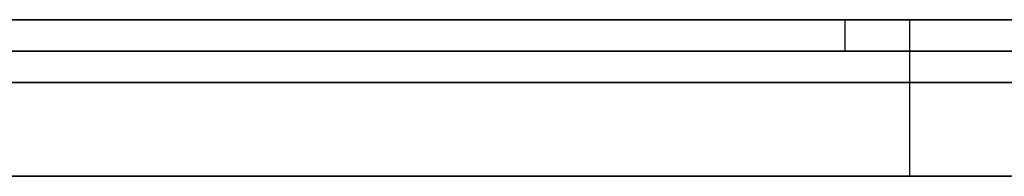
# Model space of a CAD drawing. Extents: x -3.09 to 3.09, y 0 to 2.31.
# Tile 76 of 177: x -2.205541 to -2.202402, y 2.2345 to 2.235. Entities that reach past the tile are written whole.
import ezdxf

# ---------------------------------------------------------------- set-up
doc = ezdxf.new("R2010")
doc.units = 0
doc.layers.get('0').update_dxf_attribs({"linetype": 'CONTINUOUS'})

# ---------------------------------------------------------------- blocks, each defined once
blk = doc.blocks.new('*U1')
at = {"extrusion": (0, 1, 0)}
for p, q in [((3.018, 2.235, -0.83), (-3.018, 2.235, -0.83)), ((-3.018, 2.235, 0.83), (3.018, 2.235, 0.83)), ((-2.798, 2.235, -0.725), (-1.678, 2.235, -0.725)), ((-1.678, 2.235, -0.365), (-2.798, 2.235, -0.365)), ((-1.678, 2.2348, -0.725), (-2.798, 2.2348, -0.725)), ((-2.798, 2.2348, -0.365), (-1.678, 2.2348, -0.365))]:
    blk.add_line(p, q, dxfattribs=at)
for p, q in [((3.018, 2.235, -0.83), (-3.018, 2.235, -0.83)), ((-2.798, 2.235, -0.725), (-1.678, 2.235, -0.725)), ((-2.2029098, 2.235, -0.0695887), (-2.2029098, 2.2349, -0.0695887)), ((-2.2029098, 2.235, -0.0695887), (-2.2029098, 2.2349, -0.0695887)), ((-2.2027037, 2.235, -0.1935281), (-2.2027037, 2.2345, -0.1935281)), ((-2.2027037, 2.235, -0.1935281), (-2.2027037, 2.2345, -0.1935281)), ((-1.678, 2.2348, -0.725), (-2.798, 2.2348, -0.725))]:
    blk.add_line(p, q)
at = {"extrusion": (0, 0, -1)}
for p, q in [((-3.018, 2.235, 0.83), (3.018, 2.235, 0.83)), ((-1.678, 2.235, -0.365), (-2.798, 2.235, -0.365)), ((-2.798, 2.2348, -0.365), (-1.678, 2.2348, -0.365))]:
    blk.add_line(p, q, dxfattribs=at)
for points in [[(-2.20558, 2.235, -0.0810117), (-2.20549, 2.235, -0.0808526), (-2.2054, 2.235, -0.0806923), (-2.20532, 2.235, -0.0805308), (-2.20523, 2.235, -0.0803681), (-2.20515, 2.235, -0.0802042), (-2.20507, 2.235, -0.0800392), (-2.20498, 2.235, -0.0798729), (-2.20491, 2.235, -0.0797055), (-2.20483, 2.235, -0.0795368), (-2.20475, 2.235, -0.079367), (-2.20468, 2.235, -0.079196), (-2.20461, 2.235, -0.0790238), (-2.20453, 2.235, -0.0788504), (-2.20446, 2.235, -0.0786758), (-2.2044, 2.235, -0.0785001), (-2.20433, 2.235, -0.0783231), (-2.20426, 2.235, -0.0781449), (-2.2042, 2.235, -0.0779656), (-2.20414, 2.235, -0.0777851), (-2.20408, 2.235, -0.0776034), (-2.20402, 2.235, -0.0774205), (-2.20396, 2.235, -0.0772364), (-2.2039, 2.235, -0.0770511), (-2.20385, 2.235, -0.0768646), (-2.2038, 2.235, -0.0766769), (-2.20375, 2.235, -0.0764881), (-2.2037, 2.235, -0.076298), (-2.20365, 2.235, -0.0761068), (-2.2036, 2.235, -0.0759144), (-2.20356, 2.235, -0.0757208), (-2.20351, 2.235, -0.075526), (-2.20347, 2.235, -0.07533), (-2.20343, 2.235, -0.0751328), (-2.20339, 2.235, -0.0749344), (-2.20335, 2.235, -0.0747349), (-2.20332, 2.235, -0.0745341), (-2.20328, 2.235, -0.0743322), (-2.20325, 2.235, -0.0741291), (-2.20322, 2.235, -0.0739248), (-2.20319, 2.235, -0.0737193), (-2.20316, 2.235, -0.0735126), (-2.20313, 2.235, -0.0733047), (-2.20311, 2.235, -0.0730956), (-2.20308, 2.235, -0.0728854), (-2.20306, 2.235, -0.0726739), (-2.20304, 2.235, -0.0724613), (-2.20302, 2.235, -0.0722474), (-2.203, 2.235, -0.0720324), (-2.20299, 2.235, -0.0718162), (-2.20297, 2.235, -0.0715988), (-2.20296, 2.235, -0.0713802), (-2.20295, 2.235, -0.0711605), (-2.20294, 2.235, -0.0709395), (-2.20293, 2.235, -0.0707173), (-2.20292, 2.235, -0.070494), (-2.20292, 2.235, -0.0702695), (-2.20291, 2.235, -0.0700437), (-2.20291, 2.235, -0.0698168), (-2.20291, 2.235, -0.0695887)], [(-2.20558, 2.235, -0.0810117), (-2.20549, 2.235, -0.0808526), (-2.2054, 2.235, -0.0806923), (-2.20532, 2.235, -0.0805308), (-2.20523, 2.235, -0.0803681), (-2.20515, 2.235, -0.0802042), (-2.20507, 2.235, -0.0800392), (-2.20498, 2.235, -0.0798729), (-2.20491, 2.235, -0.0797055), (-2.20483, 2.235, -0.0795368), (-2.20475, 2.235, -0.079367), (-2.20468, 2.235, -0.079196), (-2.20461, 2.235, -0.0790238), (-2.20453, 2.235, -0.0788504), (-2.20446, 2.235, -0.0786758), (-2.2044, 2.235, -0.0785001), (-2.20433, 2.235, -0.0783231), (-2.20426, 2.235, -0.0781449), (-2.2042, 2.235, -0.0779656), (-2.20414, 2.235, -0.0777851), (-2.20408, 2.235, -0.0776034), (-2.20402, 2.235, -0.0774205), (-2.20396, 2.235, -0.0772364), (-2.2039, 2.235, -0.0770511), (-2.20385, 2.235, -0.0768646), (-2.2038, 2.235, -0.0766769), (-2.20375, 2.235, -0.0764881), (-2.2037, 2.235, -0.076298), (-2.20365, 2.235, -0.0761068), (-2.2036, 2.235, -0.0759144), (-2.20356, 2.235, -0.0757208), (-2.20351, 2.235, -0.075526), (-2.20347, 2.235, -0.07533), (-2.20343, 2.235, -0.0751328), (-2.20339, 2.235, -0.0749344), (-2.20335, 2.235, -0.0747349), (-2.20332, 2.235, -0.0745341), (-2.20328, 2.235, -0.0743322), (-2.20325, 2.235, -0.0741291), (-2.20322, 2.235, -0.0739248), (-2.20319, 2.235, -0.0737193), (-2.20316, 2.235, -0.0735126), (-2.20313, 2.235, -0.0733047), (-2.20311, 2.235, -0.0730956), (-2.20308, 2.235, -0.0728854), (-2.20306, 2.235, -0.0726739), (-2.20304, 2.235, -0.0724613), (-2.20302, 2.235, -0.0722474), (-2.203, 2.235, -0.0720324), (-2.20299, 2.235, -0.0718162), (-2.20297, 2.235, -0.0715988), (-2.20296, 2.235, -0.0713802), (-2.20295, 2.235, -0.0711605), (-2.20294, 2.235, -0.0709395), (-2.20293, 2.235, -0.0707173), (-2.20292, 2.235, -0.070494), (-2.20292, 2.235, -0.0702695), (-2.20291, 2.235, -0.0700437), (-2.20291, 2.235, -0.0698168), (-2.20291, 2.235, -0.0695887)], [(-2.20555, 2.235, -0.207816), (-2.20546, 2.235, -0.207624), (-2.20537, 2.235, -0.20743), (-2.20528, 2.235, -0.207234), (-2.2052, 2.235, -0.207038), (-2.20511, 2.235, -0.20684), (-2.20503, 2.235, -0.206641), (-2.20495, 2.235, -0.206441), (-2.20486, 2.235, -0.20624), (-2.20479, 2.235, -0.206037), (-2.20471, 2.235, -0.205833), (-2.20463, 2.235, -0.205628), (-2.20456, 2.235, -0.205421), (-2.20448, 2.235, -0.205214), (-2.20441, 2.235, -0.205005), (-2.20434, 2.235, -0.204795), (-2.20427, 2.235, -0.204584), (-2.2042, 2.235, -0.204371), (-2.20414, 2.235, -0.204157), (-2.20407, 2.235, -0.203942), (-2.20401, 2.235, -0.203726), (-2.20395, 2.235, -0.203509), (-2.20389, 2.235, -0.20329), (-2.20383, 2.235, -0.20307), (-2.20377, 2.235, -0.202849), (-2.20372, 2.235, -0.202626), (-2.20366, 2.235, -0.202403), (-2.20361, 2.235, -0.202178), (-2.20356, 2.235, -0.201952), (-2.20351, 2.235, -0.201724), (-2.20346, 2.235, -0.201496), (-2.20342, 2.235, -0.201266), (-2.20337, 2.235, -0.201035), (-2.20333, 2.235, -0.200802), (-2.20328, 2.235, -0.200569), (-2.20324, 2.235, -0.200334), (-2.2032, 2.235, -0.200098), (-2.20317, 2.235, -0.199861), (-2.20313, 2.235, -0.199622), (-2.2031, 2.235, -0.199383), (-2.20306, 2.235, -0.199142), (-2.20303, 2.235, -0.198899), (-2.203, 2.235, -0.198656), (-2.20297, 2.235, -0.198411), (-2.20294, 2.235, -0.198165), (-2.20292, 2.235, -0.197918), (-2.20289, 2.235, -0.19767), (-2.20287, 2.235, -0.19742), (-2.20285, 2.235, -0.19717), (-2.20283, 2.235, -0.196917), (-2.20281, 2.235, -0.196664), (-2.20279, 2.235, -0.19641), (-2.20278, 2.235, -0.196154), (-2.20276, 2.235, -0.195897), (-2.20275, 2.235, -0.195639), (-2.20274, 2.235, -0.195379), (-2.20273, 2.235, -0.195118), (-2.20272, 2.235, -0.194856), (-2.20272, 2.235, -0.194593), (-2.20271, 2.235, -0.194329), (-2.20271, 2.235, -0.194063), (-2.2027, 2.235, -0.193796), (-2.2027, 2.235, -0.193528)], [(-2.20555, 2.235, -0.207816), (-2.20546, 2.235, -0.207624), (-2.20537, 2.235, -0.20743), (-2.20528, 2.235, -0.207234), (-2.2052, 2.235, -0.207038), (-2.20511, 2.235, -0.20684), (-2.20503, 2.235, -0.206641), (-2.20495, 2.235, -0.206441), (-2.20486, 2.235, -0.20624), (-2.20479, 2.235, -0.206037), (-2.20471, 2.235, -0.205833), (-2.20463, 2.235, -0.205628), (-2.20456, 2.235, -0.205421), (-2.20448, 2.235, -0.205214), (-2.20441, 2.235, -0.205005), (-2.20434, 2.235, -0.204795), (-2.20427, 2.235, -0.204584), (-2.2042, 2.235, -0.204371), (-2.20414, 2.235, -0.204157), (-2.20407, 2.235, -0.203942), (-2.20401, 2.235, -0.203726), (-2.20395, 2.235, -0.203509), (-2.20389, 2.235, -0.20329), (-2.20383, 2.235, -0.20307), (-2.20377, 2.235, -0.202849), (-2.20372, 2.235, -0.202626), (-2.20366, 2.235, -0.202403), (-2.20361, 2.235, -0.202178), (-2.20356, 2.235, -0.201952), (-2.20351, 2.235, -0.201724), (-2.20346, 2.235, -0.201496), (-2.20342, 2.235, -0.201266), (-2.20337, 2.235, -0.201035), (-2.20333, 2.235, -0.200802), (-2.20328, 2.235, -0.200569), (-2.20324, 2.235, -0.200334), (-2.2032, 2.235, -0.200098), (-2.20317, 2.235, -0.199861), (-2.20313, 2.235, -0.199622), (-2.2031, 2.235, -0.199383), (-2.20306, 2.235, -0.199142), (-2.20303, 2.235, -0.198899), (-2.203, 2.235, -0.198656), (-2.20297, 2.235, -0.198411), (-2.20294, 2.235, -0.198165), (-2.20292, 2.235, -0.197918), (-2.20289, 2.235, -0.19767), (-2.20287, 2.235, -0.19742), (-2.20285, 2.235, -0.19717), (-2.20283, 2.235, -0.196917), (-2.20281, 2.235, -0.196664), (-2.20279, 2.235, -0.19641), (-2.20278, 2.235, -0.196154), (-2.20276, 2.235, -0.195897), (-2.20275, 2.235, -0.195639), (-2.20274, 2.235, -0.195379), (-2.20273, 2.235, -0.195118), (-2.20272, 2.235, -0.194856), (-2.20272, 2.235, -0.194593), (-2.20271, 2.235, -0.194329), (-2.20271, 2.235, -0.194063), (-2.2027, 2.235, -0.193796), (-2.2027, 2.235, -0.193528)], [(-2.20233, 2.235, -0.0141028), (-2.20244, 2.235, -0.0139159), (-2.20256, 2.235, -0.0137302), (-2.20268, 2.235, -0.0135456), (-2.2028, 2.235, -0.0133622), (-2.20292, 2.235, -0.0131799), (-2.20305, 2.235, -0.0129987), (-2.20318, 2.235, -0.0128186), (-2.2033, 2.235, -0.0126396), (-2.20343, 2.235, -0.0124618), (-2.20357, 2.235, -0.0122851), (-2.2037, 2.235, -0.0121095), (-2.20383, 2.235, -0.0119351), (-2.20397, 2.235, -0.0117617), (-2.20411, 2.235, -0.0115895), (-2.20425, 2.235, -0.0114185), (-2.20439, 2.235, -0.0112485), (-2.20454, 2.235, -0.0110797), (-2.20468, 2.235, -0.010912), (-2.20483, 2.235, -0.0107454), (-2.20498, 2.235, -0.01058), (-2.20513, 2.235, -0.0104156), (-2.20529, 2.235, -0.0102524), (-2.20544, 2.235, -0.0100903), (-2.2056, 2.235, -0.0099294)], [(-2.20233, 2.235, -0.0141028), (-2.20244, 2.235, -0.0139159), (-2.20256, 2.235, -0.0137302), (-2.20268, 2.235, -0.0135456), (-2.2028, 2.235, -0.0133622), (-2.20292, 2.235, -0.0131799), (-2.20305, 2.235, -0.0129987), (-2.20318, 2.235, -0.0128186), (-2.2033, 2.235, -0.0126396), (-2.20343, 2.235, -0.0124618), (-2.20357, 2.235, -0.0122851), (-2.2037, 2.235, -0.0121095), (-2.20383, 2.235, -0.0119351), (-2.20397, 2.235, -0.0117617), (-2.20411, 2.235, -0.0115895), (-2.20425, 2.235, -0.0114185), (-2.20439, 2.235, -0.0112485), (-2.20454, 2.235, -0.0110797), (-2.20468, 2.235, -0.010912), (-2.20483, 2.235, -0.0107454), (-2.20498, 2.235, -0.01058), (-2.20513, 2.235, -0.0104156), (-2.20529, 2.235, -0.0102524), (-2.20544, 2.235, -0.0100903), (-2.2056, 2.235, -0.0099294)], [(-2.20291, 2.235, -0.0695887), (-2.20291, 2.235, -0.0694416), (-2.20291, 2.235, -0.069295), (-2.20291, 2.235, -0.0691488), (-2.20292, 2.235, -0.0690031), (-2.20292, 2.235, -0.0688578), (-2.20292, 2.235, -0.068713), (-2.20293, 2.235, -0.0685687), (-2.20293, 2.235, -0.0684249), (-2.20294, 2.235, -0.0682815), (-2.20295, 2.235, -0.0681386), (-2.20295, 2.235, -0.0679961), (-2.20296, 2.235, -0.0678541), (-2.20297, 2.235, -0.0677126), (-2.20298, 2.235, -0.0675715), (-2.20299, 2.235, -0.067431), (-2.203, 2.235, -0.0672908), (-2.20301, 2.235, -0.0671512), (-2.20302, 2.235, -0.067012), (-2.20304, 2.235, -0.0668733), (-2.20305, 2.235, -0.066735), (-2.20307, 2.235, -0.0665972), (-2.20308, 2.235, -0.0664599), (-2.2031, 2.235, -0.066323), (-2.20311, 2.235, -0.0661866), (-2.20313, 2.235, -0.0660507), (-2.20315, 2.235, -0.0659152), (-2.20317, 2.235, -0.0657802), (-2.20319, 2.235, -0.0656457), (-2.20321, 2.235, -0.0655117), (-2.20323, 2.235, -0.0653781), (-2.20325, 2.235, -0.0652449), (-2.20327, 2.235, -0.0651123), (-2.20329, 2.235, -0.0649801), (-2.20332, 2.235, -0.0648483), (-2.20334, 2.235, -0.0647171), (-2.20337, 2.235, -0.0645863), (-2.20339, 2.235, -0.0644559), (-2.20342, 2.235, -0.0643261), (-2.20345, 2.235, -0.0641966), (-2.20348, 2.235, -0.0640677), (-2.2035, 2.235, -0.0639392), (-2.20353, 2.235, -0.0638112), (-2.20356, 2.235, -0.0636837), (-2.20359, 2.235, -0.0635566), (-2.20363, 2.235, -0.06343), (-2.20366, 2.235, -0.0633039), (-2.20369, 2.235, -0.0631782), (-2.20372, 2.235, -0.063053), (-2.20376, 2.235, -0.0629283), (-2.20379, 2.235, -0.062804), (-2.20383, 2.235, -0.0626802), (-2.20387, 2.235, -0.0625568), (-2.2039, 2.235, -0.0624339), (-2.20394, 2.235, -0.0623115), (-2.20398, 2.235, -0.0621896), (-2.20402, 2.235, -0.0620681), (-2.20406, 2.235, -0.0619471), (-2.2041, 2.235, -0.0618265), (-2.20414, 2.235, -0.0617065), (-2.20418, 2.235, -0.0615869), (-2.20423, 2.235, -0.0614677), (-2.20427, 2.235, -0.061349), (-2.20431, 2.235, -0.0612308), (-2.20436, 2.235, -0.0611131), (-2.2044, 2.235, -0.0609958), (-2.20445, 2.235, -0.0608789), (-2.2045, 2.235, -0.0607626), (-2.20454, 2.235, -0.0606467), (-2.20459, 2.235, -0.0605313), (-2.20464, 2.235, -0.0604163), (-2.20469, 2.235, -0.0603018), (-2.20474, 2.235, -0.0601878), (-2.20479, 2.235, -0.0600743), (-2.20485, 2.235, -0.0599612), (-2.2049, 2.235, -0.0598486), (-2.20495, 2.235, -0.0597364), (-2.20501, 2.235, -0.0596247), (-2.20506, 2.235, -0.0595135), (-2.20512, 2.235, -0.0594027), (-2.20517, 2.235, -0.0592924), (-2.20523, 2.235, -0.0591826), (-2.20529, 2.235, -0.0590732), (-2.20535, 2.235, -0.0589643), (-2.2054, 2.235, -0.0588559), (-2.20546, 2.235, -0.058748), (-2.20552, 2.235, -0.0586405), (-2.20559, 2.235, -0.0585334)], [(-2.2056, 2.235, -0.0453984), (-2.20549, 2.235, -0.0452997), (-2.20538, 2.235, -0.0452002), (-2.20527, 2.235, -0.0450997), (-2.20516, 2.235, -0.0449983), (-2.20505, 2.235, -0.044896), (-2.20494, 2.235, -0.0447927), (-2.20483, 2.235, -0.0446886), (-2.20473, 2.235, -0.0445835), (-2.20462, 2.235, -0.0444775), (-2.20451, 2.235, -0.0443707), (-2.20441, 2.235, -0.0442628), (-2.2043, 2.235, -0.0441541), (-2.2042, 2.235, -0.0440445), (-2.2041, 2.235, -0.0439339), (-2.204, 2.235, -0.0438224), (-2.2039, 2.235, -0.0437101), (-2.2038, 2.235, -0.0435967), (-2.2037, 2.235, -0.0434825), (-2.2036, 2.235, -0.0433674), (-2.2035, 2.235, -0.0432513), (-2.2034, 2.235, -0.0431344), (-2.20331, 2.235, -0.0430165), (-2.20321, 2.235, -0.0428977), (-2.20312, 2.235, -0.042778), (-2.20303, 2.235, -0.0426576), (-2.20293, 2.235, -0.0425366), (-2.20284, 2.235, -0.0424149), (-2.20275, 2.235, -0.0422925), (-2.20266, 2.235, -0.0421695), (-2.20257, 2.235, -0.0420458), (-2.20249, 2.235, -0.0419215), (-2.2024, 2.235, -0.0417965)], [(-2.2056, 2.235, -0.0453984), (-2.20549, 2.235, -0.0452997), (-2.20538, 2.235, -0.0452002), (-2.20527, 2.235, -0.0450997), (-2.20516, 2.235, -0.0449983), (-2.20505, 2.235, -0.044896), (-2.20494, 2.235, -0.0447927), (-2.20483, 2.235, -0.0446886), (-2.20473, 2.235, -0.0445835), (-2.20462, 2.235, -0.0444775), (-2.20451, 2.235, -0.0443707), (-2.20441, 2.235, -0.0442628), (-2.2043, 2.235, -0.0441541), (-2.2042, 2.235, -0.0440445), (-2.2041, 2.235, -0.0439339), (-2.204, 2.235, -0.0438224), (-2.2039, 2.235, -0.0437101), (-2.2038, 2.235, -0.0435967), (-2.2037, 2.235, -0.0434825), (-2.2036, 2.235, -0.0433674), (-2.2035, 2.235, -0.0432513), (-2.2034, 2.235, -0.0431344), (-2.20331, 2.235, -0.0430165), (-2.20321, 2.235, -0.0428977), (-2.20312, 2.235, -0.042778), (-2.20303, 2.235, -0.0426576), (-2.20293, 2.235, -0.0425366), (-2.20284, 2.235, -0.0424149), (-2.20275, 2.235, -0.0422925), (-2.20266, 2.235, -0.0421695), (-2.20257, 2.235, -0.0420458), (-2.20249, 2.235, -0.0419215), (-2.2024, 2.235, -0.0417965)], [(-2.20291, 2.235, -0.0695887), (-2.20291, 2.235, -0.0694416), (-2.20291, 2.235, -0.069295), (-2.20291, 2.235, -0.0691488), (-2.20292, 2.235, -0.0690031), (-2.20292, 2.235, -0.0688578), (-2.20292, 2.235, -0.068713), (-2.20293, 2.235, -0.0685687), (-2.20293, 2.235, -0.0684249), (-2.20294, 2.235, -0.0682815), (-2.20295, 2.235, -0.0681386), (-2.20295, 2.235, -0.0679961), (-2.20296, 2.235, -0.0678541), (-2.20297, 2.235, -0.0677126), (-2.20298, 2.235, -0.0675715), (-2.20299, 2.235, -0.067431), (-2.203, 2.235, -0.0672908), (-2.20301, 2.235, -0.0671512), (-2.20302, 2.235, -0.067012), (-2.20304, 2.235, -0.0668733), (-2.20305, 2.235, -0.066735), (-2.20307, 2.235, -0.0665972), (-2.20308, 2.235, -0.0664599), (-2.2031, 2.235, -0.066323), (-2.20311, 2.235, -0.0661866), (-2.20313, 2.235, -0.0660507), (-2.20315, 2.235, -0.0659152), (-2.20317, 2.235, -0.0657802), (-2.20319, 2.235, -0.0656457), (-2.20321, 2.235, -0.0655117), (-2.20323, 2.235, -0.0653781), (-2.20325, 2.235, -0.0652449), (-2.20327, 2.235, -0.0651123), (-2.20329, 2.235, -0.0649801), (-2.20332, 2.235, -0.0648483), (-2.20334, 2.235, -0.0647171), (-2.20337, 2.235, -0.0645863), (-2.20339, 2.235, -0.0644559), (-2.20342, 2.235, -0.0643261), (-2.20345, 2.235, -0.0641966), (-2.20348, 2.235, -0.0640677), (-2.2035, 2.235, -0.0639392), (-2.20353, 2.235, -0.0638112), (-2.20356, 2.235, -0.0636837), (-2.20359, 2.235, -0.0635566), (-2.20363, 2.235, -0.06343), (-2.20366, 2.235, -0.0633039), (-2.20369, 2.235, -0.0631782), (-2.20372, 2.235, -0.063053), (-2.20376, 2.235, -0.0629283), (-2.20379, 2.235, -0.062804), (-2.20383, 2.235, -0.0626802), (-2.20387, 2.235, -0.0625568), (-2.2039, 2.235, -0.0624339), (-2.20394, 2.235, -0.0623115), (-2.20398, 2.235, -0.0621896), (-2.20402, 2.235, -0.0620681), (-2.20406, 2.235, -0.0619471), (-2.2041, 2.235, -0.0618265), (-2.20414, 2.235, -0.0617065), (-2.20418, 2.235, -0.0615869), (-2.20423, 2.235, -0.0614677), (-2.20427, 2.235, -0.061349), (-2.20431, 2.235, -0.0612308), (-2.20436, 2.235, -0.0611131), (-2.2044, 2.235, -0.0609958), (-2.20445, 2.235, -0.0608789), (-2.2045, 2.235, -0.0607626), (-2.20454, 2.235, -0.0606467), (-2.20459, 2.235, -0.0605313), (-2.20464, 2.235, -0.0604163), (-2.20469, 2.235, -0.0603018), (-2.20474, 2.235, -0.0601878), (-2.20479, 2.235, -0.0600743), (-2.20485, 2.235, -0.0599612), (-2.2049, 2.235, -0.0598486), (-2.20495, 2.235, -0.0597364), (-2.20501, 2.235, -0.0596247), (-2.20506, 2.235, -0.0595135), (-2.20512, 2.235, -0.0594027), (-2.20517, 2.235, -0.0592924), (-2.20523, 2.235, -0.0591826), (-2.20529, 2.235, -0.0590732), (-2.20535, 2.235, -0.0589643), (-2.2054, 2.235, -0.0588559), (-2.20546, 2.235, -0.058748), (-2.20552, 2.235, -0.0586405), (-2.20559, 2.235, -0.0585334)], [(-2.2027, 2.235, -0.193528), (-2.2027, 2.235, -0.19338), (-2.20271, 2.235, -0.193233), (-2.20271, 2.235, -0.193085), (-2.20271, 2.235, -0.192938), (-2.20271, 2.235, -0.19279), (-2.20272, 2.235, -0.192643), (-2.20272, 2.235, -0.192495), (-2.20273, 2.235, -0.192348), (-2.20273, 2.235, -0.192201), (-2.20274, 2.235, -0.192053), (-2.20275, 2.235, -0.191906), (-2.20276, 2.235, -0.191759), (-2.20276, 2.235, -0.191612), (-2.20277, 2.235, -0.191464), (-2.20278, 2.235, -0.191317), (-2.2028, 2.235, -0.19117), (-2.20281, 2.235, -0.191023), (-2.20282, 2.235, -0.190876), (-2.20283, 2.235, -0.190729), (-2.20285, 2.235, -0.190583), (-2.20286, 2.235, -0.190436), (-2.20288, 2.235, -0.190289), (-2.20289, 2.235, -0.190142), (-2.20291, 2.235, -0.189996), (-2.20293, 2.235, -0.189849), (-2.20295, 2.235, -0.189702), (-2.20297, 2.235, -0.189556), (-2.20299, 2.235, -0.189409), (-2.20301, 2.235, -0.189263), (-2.20303, 2.235, -0.189116), (-2.20305, 2.235, -0.18897), (-2.20307, 2.235, -0.188823), (-2.2031, 2.235, -0.188677), (-2.20312, 2.235, -0.188531), (-2.20314, 2.235, -0.188385), (-2.20317, 2.235, -0.188238), (-2.2032, 2.235, -0.188092), (-2.20322, 2.235, -0.187946), (-2.20325, 2.235, -0.1878), (-2.20328, 2.235, -0.187654), (-2.20331, 2.235, -0.187508), (-2.20334, 2.235, -0.187362), (-2.20337, 2.235, -0.187216), (-2.2034, 2.235, -0.187071), (-2.20343, 2.235, -0.186925), (-2.20347, 2.235, -0.186779), (-2.2035, 2.235, -0.186633), (-2.20353, 2.235, -0.186488), (-2.20357, 2.235, -0.186342), (-2.2036, 2.235, -0.186196), (-2.20364, 2.235, -0.186051), (-2.20368, 2.235, -0.185905), (-2.20371, 2.235, -0.18576), (-2.20375, 2.235, -0.185615), (-2.20379, 2.235, -0.185469), (-2.20383, 2.235, -0.185324), (-2.20387, 2.235, -0.185179), (-2.20391, 2.235, -0.185033), (-2.20396, 2.235, -0.184888), (-2.204, 2.235, -0.184743), (-2.20404, 2.235, -0.184598), (-2.20409, 2.235, -0.184453), (-2.20413, 2.235, -0.184308), (-2.20418, 2.235, -0.184163), (-2.20422, 2.235, -0.184018), (-2.20427, 2.235, -0.183873), (-2.20432, 2.235, -0.183728), (-2.20437, 2.235, -0.183583), (-2.20442, 2.235, -0.183439), (-2.20447, 2.235, -0.183294), (-2.20452, 2.235, -0.183149), (-2.20457, 2.235, -0.183005), (-2.20462, 2.235, -0.18286), (-2.20467, 2.235, -0.182715), (-2.20473, 2.235, -0.182571), (-2.20478, 2.235, -0.182426), (-2.20484, 2.235, -0.182282), (-2.20489, 2.235, -0.182138), (-2.20495, 2.235, -0.181993), (-2.20501, 2.235, -0.181849), (-2.20506, 2.235, -0.181705), (-2.20512, 2.235, -0.181561), (-2.20518, 2.235, -0.181416), (-2.20524, 2.235, -0.181272), (-2.2053, 2.235, -0.181128), (-2.20536, 2.235, -0.180984), (-2.20543, 2.235, -0.18084), (-2.20549, 2.235, -0.180696), (-2.20555, 2.235, -0.180552)], [(-2.2027, 2.235, -0.193528), (-2.2027, 2.235, -0.19338), (-2.20271, 2.235, -0.193233), (-2.20271, 2.235, -0.193085), (-2.20271, 2.235, -0.192938), (-2.20271, 2.235, -0.19279), (-2.20272, 2.235, -0.192643), (-2.20272, 2.235, -0.192495), (-2.20273, 2.235, -0.192348), (-2.20273, 2.235, -0.192201), (-2.20274, 2.235, -0.192053), (-2.20275, 2.235, -0.191906), (-2.20276, 2.235, -0.191759), (-2.20276, 2.235, -0.191612), (-2.20277, 2.235, -0.191464), (-2.20278, 2.235, -0.191317), (-2.2028, 2.235, -0.19117), (-2.20281, 2.235, -0.191023), (-2.20282, 2.235, -0.190876), (-2.20283, 2.235, -0.190729), (-2.20285, 2.235, -0.190583), (-2.20286, 2.235, -0.190436), (-2.20288, 2.235, -0.190289), (-2.20289, 2.235, -0.190142), (-2.20291, 2.235, -0.189996), (-2.20293, 2.235, -0.189849), (-2.20295, 2.235, -0.189702), (-2.20297, 2.235, -0.189556), (-2.20299, 2.235, -0.189409), (-2.20301, 2.235, -0.189263), (-2.20303, 2.235, -0.189116), (-2.20305, 2.235, -0.18897), (-2.20307, 2.235, -0.188823), (-2.2031, 2.235, -0.188677), (-2.20312, 2.235, -0.188531), (-2.20314, 2.235, -0.188385), (-2.20317, 2.235, -0.188238), (-2.2032, 2.235, -0.188092), (-2.20322, 2.235, -0.187946), (-2.20325, 2.235, -0.1878), (-2.20328, 2.235, -0.187654), (-2.20331, 2.235, -0.187508), (-2.20334, 2.235, -0.187362), (-2.20337, 2.235, -0.187216), (-2.2034, 2.235, -0.187071), (-2.20343, 2.235, -0.186925), (-2.20347, 2.235, -0.186779), (-2.2035, 2.235, -0.186633), (-2.20353, 2.235, -0.186488), (-2.20357, 2.235, -0.186342), (-2.2036, 2.235, -0.186196), (-2.20364, 2.235, -0.186051), (-2.20368, 2.235, -0.185905), (-2.20371, 2.235, -0.18576), (-2.20375, 2.235, -0.185615), (-2.20379, 2.235, -0.185469), (-2.20383, 2.235, -0.185324), (-2.20387, 2.235, -0.185179), (-2.20391, 2.235, -0.185033), (-2.20396, 2.235, -0.184888), (-2.204, 2.235, -0.184743), (-2.20404, 2.235, -0.184598), (-2.20409, 2.235, -0.184453), (-2.20413, 2.235, -0.184308), (-2.20418, 2.235, -0.184163), (-2.20422, 2.235, -0.184018), (-2.20427, 2.235, -0.183873), (-2.20432, 2.235, -0.183728), (-2.20437, 2.235, -0.183583), (-2.20442, 2.235, -0.183439), (-2.20447, 2.235, -0.183294), (-2.20452, 2.235, -0.183149), (-2.20457, 2.235, -0.183005), (-2.20462, 2.235, -0.18286), (-2.20467, 2.235, -0.182715), (-2.20473, 2.235, -0.182571), (-2.20478, 2.235, -0.182426), (-2.20484, 2.235, -0.182282), (-2.20489, 2.235, -0.182138), (-2.20495, 2.235, -0.181993), (-2.20501, 2.235, -0.181849), (-2.20506, 2.235, -0.181705), (-2.20512, 2.235, -0.181561), (-2.20518, 2.235, -0.181416), (-2.20524, 2.235, -0.181272), (-2.2053, 2.235, -0.181128), (-2.20536, 2.235, -0.180984), (-2.20543, 2.235, -0.18084), (-2.20549, 2.235, -0.180696), (-2.20555, 2.235, -0.180552)], [(-2.20291, 2.2349, -0.0695887), (-2.20291, 2.2349, -0.0699313), (-2.20292, 2.2349, -0.0702712), (-2.20293, 2.2349, -0.0706085), (-2.20294, 2.2349, -0.070943), (-2.20295, 2.2349, -0.0712748), (-2.20297, 2.2349, -0.071604), (-2.20299, 2.2349, -0.0719304), (-2.20302, 2.2349, -0.0722542), (-2.20305, 2.2349, -0.0725753), (-2.20308, 2.2349, -0.0728937), (-2.20312, 2.2349, -0.0732094), (-2.20316, 2.2349, -0.0735224), (-2.2032, 2.2349, -0.0738327), (-2.20325, 2.2349, -0.0741403), (-2.2033, 2.2349, -0.0744453), (-2.20335, 2.2349, -0.0747475), (-2.20341, 2.2349, -0.0750471), (-2.20347, 2.2349, -0.0753439), (-2.20354, 2.2349, -0.0756381), (-2.2036, 2.2349, -0.0759296), (-2.20368, 2.2349, -0.0762184), (-2.20375, 2.2349, -0.0765045), (-2.20383, 2.2349, -0.0767879), (-2.20391, 2.2349, -0.0770686), (-2.20399, 2.2349, -0.0773467), (-2.20408, 2.2349, -0.077622), (-2.20418, 2.2349, -0.0778947), (-2.20427, 2.2349, -0.0781646), (-2.20437, 2.2349, -0.0784319), (-2.20447, 2.2349, -0.0786965), (-2.20458, 2.2349, -0.0789584), (-2.20469, 2.2349, -0.0792176), (-2.2048, 2.2349, -0.0794741), (-2.20492, 2.2349, -0.079728), (-2.20504, 2.2349, -0.0799791), (-2.20516, 2.2349, -0.0802275), (-2.20529, 2.2349, -0.0804733), (-2.20542, 2.2349, -0.0807164), (-2.20555, 2.2349, -0.0809567)], [(-2.20291, 2.2349, -0.0695887), (-2.20291, 2.2349, -0.0699313), (-2.20292, 2.2349, -0.0702712), (-2.20293, 2.2349, -0.0706085), (-2.20294, 2.2349, -0.070943), (-2.20295, 2.2349, -0.0712748), (-2.20297, 2.2349, -0.071604), (-2.20299, 2.2349, -0.0719304), (-2.20302, 2.2349, -0.0722542), (-2.20305, 2.2349, -0.0725753), (-2.20308, 2.2349, -0.0728937), (-2.20312, 2.2349, -0.0732094), (-2.20316, 2.2349, -0.0735224), (-2.2032, 2.2349, -0.0738327), (-2.20325, 2.2349, -0.0741403), (-2.2033, 2.2349, -0.0744453), (-2.20335, 2.2349, -0.0747475), (-2.20341, 2.2349, -0.0750471), (-2.20347, 2.2349, -0.0753439), (-2.20354, 2.2349, -0.0756381), (-2.2036, 2.2349, -0.0759296), (-2.20368, 2.2349, -0.0762184), (-2.20375, 2.2349, -0.0765045), (-2.20383, 2.2349, -0.0767879), (-2.20391, 2.2349, -0.0770686), (-2.20399, 2.2349, -0.0773467), (-2.20408, 2.2349, -0.077622), (-2.20418, 2.2349, -0.0778947), (-2.20427, 2.2349, -0.0781646), (-2.20437, 2.2349, -0.0784319), (-2.20447, 2.2349, -0.0786965), (-2.20458, 2.2349, -0.0789584), (-2.20469, 2.2349, -0.0792176), (-2.2048, 2.2349, -0.0794741), (-2.20492, 2.2349, -0.079728), (-2.20504, 2.2349, -0.0799791), (-2.20516, 2.2349, -0.0802275), (-2.20529, 2.2349, -0.0804733), (-2.20542, 2.2349, -0.0807164), (-2.20555, 2.2349, -0.0809567)], [(-2.20571, 2.2349, -0.0098122), (-2.20548, 2.2349, -0.0100535), (-2.20524, 2.2349, -0.0102973), (-2.20501, 2.2349, -0.0105436), (-2.20479, 2.2349, -0.0107925), (-2.20457, 2.2349, -0.0110439), (-2.20435, 2.2349, -0.0112979), (-2.20414, 2.2349, -0.0115544), (-2.20393, 2.2349, -0.0118135), (-2.20373, 2.2349, -0.0120751), (-2.20352, 2.2349, -0.0123392), (-2.20333, 2.2349, -0.0126059), (-2.20314, 2.2349, -0.0128752), (-2.20295, 2.2349, -0.013147), (-2.20276, 2.2349, -0.0134213), (-2.20258, 2.2349, -0.0136982), (-2.20241, 2.2349, -0.0139776), (-2.20223, 2.2349, -0.0142596)], [(-2.20571, 2.2349, -0.0098122), (-2.20548, 2.2349, -0.0100535), (-2.20524, 2.2349, -0.0102973), (-2.20501, 2.2349, -0.0105436), (-2.20479, 2.2349, -0.0107925), (-2.20457, 2.2349, -0.0110439), (-2.20435, 2.2349, -0.0112979), (-2.20414, 2.2349, -0.0115544), (-2.20393, 2.2349, -0.0118135), (-2.20373, 2.2349, -0.0120751), (-2.20352, 2.2349, -0.0123392), (-2.20333, 2.2349, -0.0126059), (-2.20314, 2.2349, -0.0128752), (-2.20295, 2.2349, -0.013147), (-2.20276, 2.2349, -0.0134213), (-2.20258, 2.2349, -0.0136982), (-2.20241, 2.2349, -0.0139776), (-2.20223, 2.2349, -0.0142596)], [(-2.2056, 2.2349, -0.058509), (-2.20551, 2.2349, -0.05867), (-2.20542, 2.2349, -0.0588321), (-2.20533, 2.2349, -0.0589952), (-2.20524, 2.2349, -0.0591593), (-2.20516, 2.2349, -0.0593245), (-2.20507, 2.2349, -0.0594908), (-2.20499, 2.2349, -0.0596581), (-2.20491, 2.2349, -0.0598264), (-2.20483, 2.2349, -0.0599959), (-2.20475, 2.2349, -0.0601663), (-2.20468, 2.2349, -0.0603379), (-2.2046, 2.2349, -0.0605104), (-2.20453, 2.2349, -0.0606841), (-2.20446, 2.2349, -0.0608588), (-2.20439, 2.2349, -0.0610345), (-2.20432, 2.2349, -0.0612113), (-2.20425, 2.2349, -0.0613892), (-2.20419, 2.2349, -0.0615681), (-2.20413, 2.2349, -0.061748), (-2.20406, 2.2349, -0.061929), (-2.204, 2.2349, -0.0621111), (-2.20395, 2.2349, -0.0622942), (-2.20389, 2.2349, -0.0624784), (-2.20383, 2.2349, -0.0626636), (-2.20378, 2.2349, -0.0628499), (-2.20373, 2.2349, -0.0630373), (-2.20368, 2.2349, -0.0632256), (-2.20363, 2.2349, -0.0634151), (-2.20358, 2.2349, -0.0636056), (-2.20354, 2.2349, -0.0637972), (-2.20349, 2.2349, -0.0639898), (-2.20345, 2.2349, -0.0641834), (-2.20341, 2.2349, -0.0643781), (-2.20337, 2.2349, -0.0645739), (-2.20333, 2.2349, -0.0647707), (-2.2033, 2.2349, -0.0649686), (-2.20326, 2.2349, -0.0651676), (-2.20323, 2.2349, -0.0653676), (-2.2032, 2.2349, -0.0655686), (-2.20317, 2.2349, -0.0657707), (-2.20314, 2.2349, -0.0659738), (-2.20311, 2.2349, -0.0661781), (-2.20309, 2.2349, -0.0663833), (-2.20307, 2.2349, -0.0665896), (-2.20304, 2.2349, -0.066797), (-2.20302, 2.2349, -0.0670054), (-2.20301, 2.2349, -0.0672149), (-2.20299, 2.2349, -0.0674254), (-2.20297, 2.2349, -0.067637), (-2.20296, 2.2349, -0.0678497), (-2.20295, 2.2349, -0.0680634), (-2.20294, 2.2349, -0.0682781), (-2.20293, 2.2349, -0.0684939), (-2.20292, 2.2349, -0.0687108), (-2.20292, 2.2349, -0.0689287), (-2.20291, 2.2349, -0.0691476), (-2.20291, 2.2349, -0.0693677), (-2.20291, 2.2349, -0.0695887)], [(-2.20229, 2.2349, -0.0416361), (-2.20242, 2.2349, -0.0418251), (-2.20255, 2.2349, -0.0420126), (-2.20268, 2.2349, -0.0421986), (-2.20282, 2.2349, -0.0423831), (-2.20296, 2.2349, -0.0425662), (-2.2031, 2.2349, -0.0427477), (-2.20324, 2.2349, -0.0429277), (-2.20338, 2.2349, -0.0431057), (-2.20353, 2.2349, -0.0432816), (-2.20367, 2.2349, -0.0434554), (-2.20382, 2.2349, -0.0436272), (-2.20397, 2.2349, -0.0437969), (-2.20413, 2.2349, -0.0439645), (-2.20428, 2.2349, -0.04413), (-2.20444, 2.2349, -0.0442935), (-2.2046, 2.2349, -0.0444549), (-2.20476, 2.2349, -0.0446142), (-2.20492, 2.2349, -0.0447715), (-2.20508, 2.2349, -0.0449267), (-2.20525, 2.2349, -0.0450798), (-2.20541, 2.2349, -0.0452308), (-2.20558, 2.2349, -0.0453798)], [(-2.20229, 2.2349, -0.0416361), (-2.20242, 2.2349, -0.0418251), (-2.20255, 2.2349, -0.0420126), (-2.20268, 2.2349, -0.0421986), (-2.20282, 2.2349, -0.0423831), (-2.20296, 2.2349, -0.0425662), (-2.2031, 2.2349, -0.0427477), (-2.20324, 2.2349, -0.0429277), (-2.20338, 2.2349, -0.0431057), (-2.20353, 2.2349, -0.0432816), (-2.20367, 2.2349, -0.0434554), (-2.20382, 2.2349, -0.0436272), (-2.20397, 2.2349, -0.0437969), (-2.20413, 2.2349, -0.0439645), (-2.20428, 2.2349, -0.04413), (-2.20444, 2.2349, -0.0442935), (-2.2046, 2.2349, -0.0444549), (-2.20476, 2.2349, -0.0446142), (-2.20492, 2.2349, -0.0447715), (-2.20508, 2.2349, -0.0449267), (-2.20525, 2.2349, -0.0450798), (-2.20541, 2.2349, -0.0452308), (-2.20558, 2.2349, -0.0453798)], [(-2.2056, 2.2349, -0.058509), (-2.20551, 2.2349, -0.05867), (-2.20542, 2.2349, -0.0588321), (-2.20533, 2.2349, -0.0589952), (-2.20524, 2.2349, -0.0591593), (-2.20516, 2.2349, -0.0593245), (-2.20507, 2.2349, -0.0594908), (-2.20499, 2.2349, -0.0596581), (-2.20491, 2.2349, -0.0598264), (-2.20483, 2.2349, -0.0599959), (-2.20475, 2.2349, -0.0601663), (-2.20468, 2.2349, -0.0603379), (-2.2046, 2.2349, -0.0605104), (-2.20453, 2.2349, -0.0606841), (-2.20446, 2.2349, -0.0608588), (-2.20439, 2.2349, -0.0610345), (-2.20432, 2.2349, -0.0612113), (-2.20425, 2.2349, -0.0613892), (-2.20419, 2.2349, -0.0615681), (-2.20413, 2.2349, -0.061748), (-2.20406, 2.2349, -0.061929), (-2.204, 2.2349, -0.0621111), (-2.20395, 2.2349, -0.0622942), (-2.20389, 2.2349, -0.0624784), (-2.20383, 2.2349, -0.0626636), (-2.20378, 2.2349, -0.0628499), (-2.20373, 2.2349, -0.0630373), (-2.20368, 2.2349, -0.0632256), (-2.20363, 2.2349, -0.0634151), (-2.20358, 2.2349, -0.0636056), (-2.20354, 2.2349, -0.0637972), (-2.20349, 2.2349, -0.0639898), (-2.20345, 2.2349, -0.0641834), (-2.20341, 2.2349, -0.0643781), (-2.20337, 2.2349, -0.0645739), (-2.20333, 2.2349, -0.0647707), (-2.2033, 2.2349, -0.0649686), (-2.20326, 2.2349, -0.0651676), (-2.20323, 2.2349, -0.0653676), (-2.2032, 2.2349, -0.0655686), (-2.20317, 2.2349, -0.0657707), (-2.20314, 2.2349, -0.0659738), (-2.20311, 2.2349, -0.0661781), (-2.20309, 2.2349, -0.0663833), (-2.20307, 2.2349, -0.0665896), (-2.20304, 2.2349, -0.066797), (-2.20302, 2.2349, -0.0670054), (-2.20301, 2.2349, -0.0672149), (-2.20299, 2.2349, -0.0674254), (-2.20297, 2.2349, -0.067637), (-2.20296, 2.2349, -0.0678497), (-2.20295, 2.2349, -0.0680634), (-2.20294, 2.2349, -0.0682781), (-2.20293, 2.2349, -0.0684939), (-2.20292, 2.2349, -0.0687108), (-2.20292, 2.2349, -0.0689287), (-2.20291, 2.2349, -0.0691476), (-2.20291, 2.2349, -0.0693677), (-2.20291, 2.2349, -0.0695887)], [(-2.20556, 2.2348, -0.607964), (-2.20543, 2.2348, -0.607881), (-2.20529, 2.2348, -0.607798), (-2.20515, 2.2348, -0.607714), (-2.20501, 2.2348, -0.60763), (-2.20487, 2.2348, -0.607545), (-2.20474, 2.2348, -0.60746), (-2.2046, 2.2348, -0.607374), (-2.20447, 2.2348, -0.607288), (-2.20433, 2.2348, -0.607201), (-2.2042, 2.2348, -0.607114), (-2.20407, 2.2348, -0.607026), (-2.20394, 2.2348, -0.606938), (-2.20381, 2.2348, -0.606849), (-2.20368, 2.2348, -0.60676), (-2.20355, 2.2348, -0.60667), (-2.20342, 2.2348, -0.60658), (-2.20329, 2.2348, -0.606489), (-2.20316, 2.2348, -0.606398), (-2.20304, 2.2348, -0.606306), (-2.20291, 2.2348, -0.606214), (-2.20279, 2.2348, -0.606121), (-2.20266, 2.2348, -0.606028), (-2.20254, 2.2348, -0.605934), (-2.20241, 2.2348, -0.60584), (-2.20229, 2.2348, -0.605745)], [(-2.20556, 2.2348, -0.607964), (-2.20543, 2.2348, -0.607881), (-2.20529, 2.2348, -0.607798), (-2.20515, 2.2348, -0.607714), (-2.20501, 2.2348, -0.60763), (-2.20487, 2.2348, -0.607545), (-2.20474, 2.2348, -0.60746), (-2.2046, 2.2348, -0.607374), (-2.20447, 2.2348, -0.607288), (-2.20433, 2.2348, -0.607201), (-2.2042, 2.2348, -0.607114), (-2.20407, 2.2348, -0.607026), (-2.20394, 2.2348, -0.606938), (-2.20381, 2.2348, -0.606849), (-2.20368, 2.2348, -0.60676), (-2.20355, 2.2348, -0.60667), (-2.20342, 2.2348, -0.60658), (-2.20329, 2.2348, -0.606489), (-2.20316, 2.2348, -0.606398), (-2.20304, 2.2348, -0.606306), (-2.20291, 2.2348, -0.606214), (-2.20279, 2.2348, -0.606121), (-2.20266, 2.2348, -0.606028), (-2.20254, 2.2348, -0.605934), (-2.20241, 2.2348, -0.60584), (-2.20229, 2.2348, -0.605745)], [(-2.20231, 2.2348, -0.543644), (-2.20248, 2.2348, -0.543447), (-2.20264, 2.2348, -0.543251), (-2.20281, 2.2348, -0.543055), (-2.20298, 2.2348, -0.54286), (-2.20315, 2.2348, -0.542666), (-2.20332, 2.2348, -0.542472), (-2.20349, 2.2348, -0.542279), (-2.20366, 2.2348, -0.542087), (-2.20383, 2.2348, -0.541895), (-2.20401, 2.2348, -0.541704), (-2.20418, 2.2348, -0.541513), (-2.20436, 2.2348, -0.541323), (-2.20454, 2.2348, -0.541133), (-2.20472, 2.2348, -0.540945), (-2.2049, 2.2348, -0.540756), (-2.20508, 2.2348, -0.540569), (-2.20526, 2.2348, -0.540382), (-2.20544, 2.2348, -0.540196), (-2.20562, 2.2348, -0.54001)], [(-2.20231, 2.2348, -0.543644), (-2.20248, 2.2348, -0.543447), (-2.20264, 2.2348, -0.543251), (-2.20281, 2.2348, -0.543055), (-2.20298, 2.2348, -0.54286), (-2.20315, 2.2348, -0.542666), (-2.20332, 2.2348, -0.542472), (-2.20349, 2.2348, -0.542279), (-2.20366, 2.2348, -0.542087), (-2.20383, 2.2348, -0.541895), (-2.20401, 2.2348, -0.541704), (-2.20418, 2.2348, -0.541513), (-2.20436, 2.2348, -0.541323), (-2.20454, 2.2348, -0.541133), (-2.20472, 2.2348, -0.540945), (-2.2049, 2.2348, -0.540756), (-2.20508, 2.2348, -0.540569), (-2.20526, 2.2348, -0.540382), (-2.20544, 2.2348, -0.540196), (-2.20562, 2.2348, -0.54001)], [(-2.20223, 2.2345, -0.605699), (-2.20242, 2.2345, -0.605841), (-2.2026, 2.2345, -0.605983), (-2.20279, 2.2345, -0.606123), (-2.20298, 2.2345, -0.606263), (-2.20317, 2.2345, -0.606401), (-2.20336, 2.2345, -0.606538), (-2.20355, 2.2345, -0.606674), (-2.20375, 2.2345, -0.606808), (-2.20394, 2.2345, -0.606942), (-2.20414, 2.2345, -0.607075), (-2.20434, 2.2345, -0.607206), (-2.20454, 2.2345, -0.607336), (-2.20475, 2.2345, -0.607465), (-2.20495, 2.2345, -0.607593), (-2.20516, 2.2345, -0.60772), (-2.20537, 2.2345, -0.607846), (-2.20558, 2.2345, -0.607971)], [(-2.20223, 2.2345, -0.605699), (-2.20242, 2.2345, -0.605841), (-2.2026, 2.2345, -0.605983), (-2.20279, 2.2345, -0.606123), (-2.20298, 2.2345, -0.606263), (-2.20317, 2.2345, -0.606401), (-2.20336, 2.2345, -0.606538), (-2.20355, 2.2345, -0.606674), (-2.20375, 2.2345, -0.606808), (-2.20394, 2.2345, -0.606942), (-2.20414, 2.2345, -0.607075), (-2.20434, 2.2345, -0.607206), (-2.20454, 2.2345, -0.607336), (-2.20475, 2.2345, -0.607465), (-2.20495, 2.2345, -0.607593), (-2.20516, 2.2345, -0.60772), (-2.20537, 2.2345, -0.607846), (-2.20558, 2.2345, -0.607971)], [(-2.2027, 2.2345, -0.193528), (-2.20271, 2.2345, -0.193931), (-2.20271, 2.2345, -0.194331), (-2.20272, 2.2345, -0.194728), (-2.20273, 2.2345, -0.195123), (-2.20275, 2.2345, -0.195514), (-2.20276, 2.2345, -0.195903), (-2.20279, 2.2345, -0.196289), (-2.20281, 2.2345, -0.196672), (-2.20284, 2.2345, -0.197053), (-2.20287, 2.2345, -0.19743), (-2.20291, 2.2345, -0.197805), (-2.20295, 2.2345, -0.198177), (-2.20299, 2.2345, -0.198546), (-2.20303, 2.2345, -0.198913), (-2.20308, 2.2345, -0.199277), (-2.20313, 2.2345, -0.199637), (-2.20319, 2.2345, -0.199995), (-2.20325, 2.2345, -0.200351), (-2.20331, 2.2345, -0.200703), (-2.20337, 2.2345, -0.201053), (-2.20344, 2.2345, -0.2014), (-2.20352, 2.2345, -0.201744), (-2.20359, 2.2345, -0.202085), (-2.20367, 2.2345, -0.202424), (-2.20375, 2.2345, -0.20276), (-2.20384, 2.2345, -0.203092), (-2.20393, 2.2345, -0.203423), (-2.20402, 2.2345, -0.20375), (-2.20411, 2.2345, -0.204075), (-2.20421, 2.2345, -0.204396), (-2.20431, 2.2345, -0.204715), (-2.20442, 2.2345, -0.205031), (-2.20453, 2.2345, -0.205345), (-2.20464, 2.2345, -0.205655), (-2.20476, 2.2345, -0.205963), (-2.20488, 2.2345, -0.206268), (-2.205, 2.2345, -0.20657), (-2.20512, 2.2345, -0.20687), (-2.20525, 2.2345, -0.207166), (-2.20539, 2.2345, -0.20746), (-2.20552, 2.2345, -0.207751), (-2.20566, 2.2345, -0.208039)], [(-2.2027, 2.2345, -0.193528), (-2.20271, 2.2345, -0.193931), (-2.20271, 2.2345, -0.194331), (-2.20272, 2.2345, -0.194728), (-2.20273, 2.2345, -0.195123), (-2.20275, 2.2345, -0.195514), (-2.20276, 2.2345, -0.195903), (-2.20279, 2.2345, -0.196289), (-2.20281, 2.2345, -0.196672), (-2.20284, 2.2345, -0.197053), (-2.20287, 2.2345, -0.19743), (-2.20291, 2.2345, -0.197805), (-2.20295, 2.2345, -0.198177), (-2.20299, 2.2345, -0.198546), (-2.20303, 2.2345, -0.198913), (-2.20308, 2.2345, -0.199277), (-2.20313, 2.2345, -0.199637), (-2.20319, 2.2345, -0.199995), (-2.20325, 2.2345, -0.200351), (-2.20331, 2.2345, -0.200703), (-2.20337, 2.2345, -0.201053), (-2.20344, 2.2345, -0.2014), (-2.20352, 2.2345, -0.201744), (-2.20359, 2.2345, -0.202085), (-2.20367, 2.2345, -0.202424), (-2.20375, 2.2345, -0.20276), (-2.20384, 2.2345, -0.203092), (-2.20393, 2.2345, -0.203423), (-2.20402, 2.2345, -0.20375), (-2.20411, 2.2345, -0.204075), (-2.20421, 2.2345, -0.204396), (-2.20431, 2.2345, -0.204715), (-2.20442, 2.2345, -0.205031), (-2.20453, 2.2345, -0.205345), (-2.20464, 2.2345, -0.205655), (-2.20476, 2.2345, -0.205963), (-2.20488, 2.2345, -0.206268), (-2.205, 2.2345, -0.20657), (-2.20512, 2.2345, -0.20687), (-2.20525, 2.2345, -0.207166), (-2.20539, 2.2345, -0.20746), (-2.20552, 2.2345, -0.207751), (-2.20566, 2.2345, -0.208039)], [(-2.20563, 2.2345, -0.180374), (-2.20554, 2.2345, -0.180591), (-2.20544, 2.2345, -0.180807), (-2.20535, 2.2345, -0.181024), (-2.20526, 2.2345, -0.18124), (-2.20517, 2.2345, -0.181457), (-2.20508, 2.2345, -0.181674), (-2.20499, 2.2345, -0.181891), (-2.2049, 2.2345, -0.182108), (-2.20482, 2.2345, -0.182325), (-2.20474, 2.2345, -0.182542), (-2.20466, 2.2345, -0.18276), (-2.20458, 2.2345, -0.182977), (-2.2045, 2.2345, -0.183195), (-2.20443, 2.2345, -0.183412), (-2.20435, 2.2345, -0.18363), (-2.20428, 2.2345, -0.183848), (-2.20421, 2.2345, -0.184066), (-2.20414, 2.2345, -0.184284), (-2.20407, 2.2345, -0.184502), (-2.20401, 2.2345, -0.18472), (-2.20394, 2.2345, -0.184938), (-2.20388, 2.2345, -0.185157), (-2.20382, 2.2345, -0.185375), (-2.20376, 2.2345, -0.185594), (-2.2037, 2.2345, -0.185813), (-2.20364, 2.2345, -0.186031), (-2.20359, 2.2345, -0.18625), (-2.20354, 2.2345, -0.186469), (-2.20349, 2.2345, -0.186688), (-2.20344, 2.2345, -0.186908), (-2.20339, 2.2345, -0.187127), (-2.20334, 2.2345, -0.187346), (-2.2033, 2.2345, -0.187566), (-2.20325, 2.2345, -0.187785), (-2.20321, 2.2345, -0.188005), (-2.20317, 2.2345, -0.188225), (-2.20313, 2.2345, -0.188445), (-2.2031, 2.2345, -0.188665), (-2.20306, 2.2345, -0.188885), (-2.20303, 2.2345, -0.189105), (-2.203, 2.2345, -0.189325), (-2.20297, 2.2345, -0.189545), (-2.20294, 2.2345, -0.189766), (-2.20291, 2.2345, -0.189986), (-2.20289, 2.2345, -0.190207), (-2.20286, 2.2345, -0.190428), (-2.20284, 2.2345, -0.190648), (-2.20282, 2.2345, -0.190869), (-2.2028, 2.2345, -0.19109), (-2.20279, 2.2345, -0.191312), (-2.20277, 2.2345, -0.191533), (-2.20276, 2.2345, -0.191754), (-2.20274, 2.2345, -0.191976), (-2.20273, 2.2345, -0.192197), (-2.20272, 2.2345, -0.192419), (-2.20272, 2.2345, -0.19264), (-2.20271, 2.2345, -0.192862), (-2.20271, 2.2345, -0.193084), (-2.2027, 2.2345, -0.193306), (-2.2027, 2.2345, -0.193528)], [(-2.20563, 2.2345, -0.180374), (-2.20554, 2.2345, -0.180591), (-2.20544, 2.2345, -0.180807), (-2.20535, 2.2345, -0.181024), (-2.20526, 2.2345, -0.18124), (-2.20517, 2.2345, -0.181457), (-2.20508, 2.2345, -0.181674), (-2.20499, 2.2345, -0.181891), (-2.2049, 2.2345, -0.182108), (-2.20482, 2.2345, -0.182325), (-2.20474, 2.2345, -0.182542), (-2.20466, 2.2345, -0.18276), (-2.20458, 2.2345, -0.182977), (-2.2045, 2.2345, -0.183195), (-2.20443, 2.2345, -0.183412), (-2.20435, 2.2345, -0.18363), (-2.20428, 2.2345, -0.183848), (-2.20421, 2.2345, -0.184066), (-2.20414, 2.2345, -0.184284), (-2.20407, 2.2345, -0.184502), (-2.20401, 2.2345, -0.18472), (-2.20394, 2.2345, -0.184938), (-2.20388, 2.2345, -0.185157), (-2.20382, 2.2345, -0.185375), (-2.20376, 2.2345, -0.185594), (-2.2037, 2.2345, -0.185813), (-2.20364, 2.2345, -0.186031), (-2.20359, 2.2345, -0.18625), (-2.20354, 2.2345, -0.186469), (-2.20349, 2.2345, -0.186688), (-2.20344, 2.2345, -0.186908), (-2.20339, 2.2345, -0.187127), (-2.20334, 2.2345, -0.187346), (-2.2033, 2.2345, -0.187566), (-2.20325, 2.2345, -0.187785), (-2.20321, 2.2345, -0.188005), (-2.20317, 2.2345, -0.188225), (-2.20313, 2.2345, -0.188445), (-2.2031, 2.2345, -0.188665), (-2.20306, 2.2345, -0.188885), (-2.20303, 2.2345, -0.189105), (-2.203, 2.2345, -0.189325), (-2.20297, 2.2345, -0.189545), (-2.20294, 2.2345, -0.189766), (-2.20291, 2.2345, -0.189986), (-2.20289, 2.2345, -0.190207), (-2.20286, 2.2345, -0.190428), (-2.20284, 2.2345, -0.190648), (-2.20282, 2.2345, -0.190869), (-2.2028, 2.2345, -0.19109), (-2.20279, 2.2345, -0.191312), (-2.20277, 2.2345, -0.191533), (-2.20276, 2.2345, -0.191754), (-2.20274, 2.2345, -0.191976), (-2.20273, 2.2345, -0.192197), (-2.20272, 2.2345, -0.192419), (-2.20272, 2.2345, -0.19264), (-2.20271, 2.2345, -0.192862), (-2.20271, 2.2345, -0.193084), (-2.2027, 2.2345, -0.193306), (-2.2027, 2.2345, -0.193528)], [(-2.20868, 2.2345, -0.537125), (-2.20838, 2.2345, -0.53739), (-2.20809, 2.2345, -0.537656), (-2.20779, 2.2345, -0.537924), (-2.2075, 2.2345, -0.538192), (-2.20721, 2.2345, -0.538463), (-2.20692, 2.2345, -0.538734), (-2.20664, 2.2345, -0.539007), (-2.20636, 2.2345, -0.539282), (-2.20607, 2.2345, -0.539558), (-2.2058, 2.2345, -0.539835), (-2.20552, 2.2345, -0.540114), (-2.20525, 2.2345, -0.540394), (-2.20497, 2.2345, -0.540675), (-2.2047, 2.2345, -0.540958), (-2.20444, 2.2345, -0.541242), (-2.20417, 2.2345, -0.541528), (-2.20391, 2.2345, -0.541815), (-2.20365, 2.2345, -0.542103), (-2.20339, 2.2345, -0.542393), (-2.20313, 2.2345, -0.542684), (-2.20288, 2.2345, -0.542977), (-2.20263, 2.2345, -0.543271), (-2.20238, 2.2345, -0.543566)], [(-2.20868, 2.2345, -0.537125), (-2.20838, 2.2345, -0.53739), (-2.20809, 2.2345, -0.537656), (-2.20779, 2.2345, -0.537924), (-2.2075, 2.2345, -0.538192), (-2.20721, 2.2345, -0.538463), (-2.20692, 2.2345, -0.538734), (-2.20664, 2.2345, -0.539007), (-2.20636, 2.2345, -0.539282), (-2.20607, 2.2345, -0.539558), (-2.2058, 2.2345, -0.539835), (-2.20552, 2.2345, -0.540114), (-2.20525, 2.2345, -0.540394), (-2.20497, 2.2345, -0.540675), (-2.2047, 2.2345, -0.540958), (-2.20444, 2.2345, -0.541242), (-2.20417, 2.2345, -0.541528), (-2.20391, 2.2345, -0.541815), (-2.20365, 2.2345, -0.542103), (-2.20339, 2.2345, -0.542393), (-2.20313, 2.2345, -0.542684), (-2.20288, 2.2345, -0.542977), (-2.20263, 2.2345, -0.543271), (-2.20238, 2.2345, -0.543566)]]:
    blk.add_polyline3d(points)

msp = doc.modelspace()

# ---------------------------------------------------------------- block references
msp.add_blockref('*U1', (0, 0))

doc.saveas('drawing.dxf')
